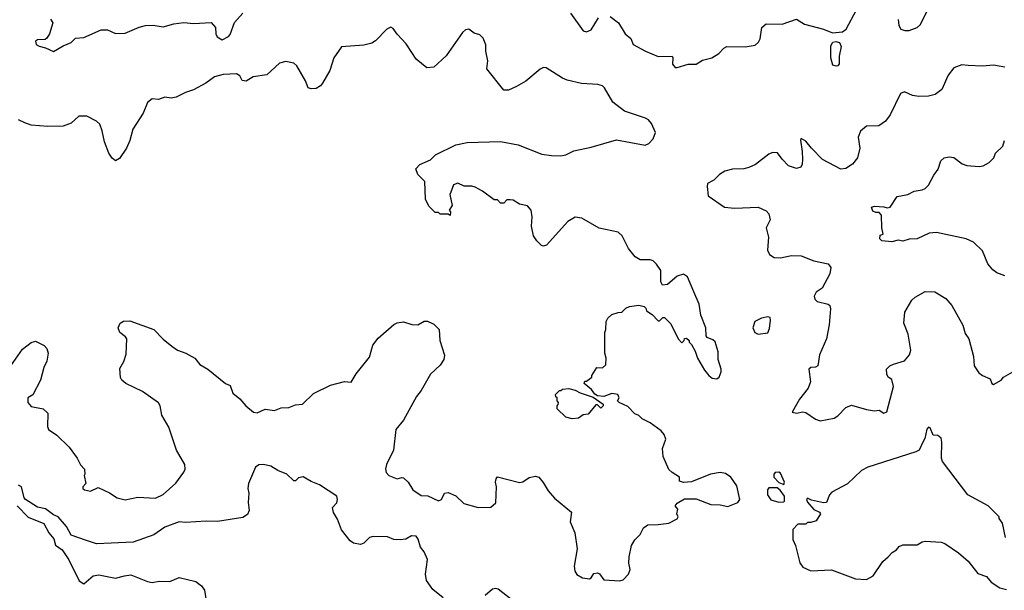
# Model space of a CAD drawing. Extents: x 2086813 to 2278017, y 548126 to 753336.
# Tile 173 of 256: x 2145462 to 2151652, y 634903 to 638494. Entities that reach past the tile are written whole.
import ezdxf

# ---------------------------------------------------------------- set-up
doc = ezdxf.new("R2010")
doc.units = 0

msp = doc.modelspace()

# ---------------------------------------------------------------- linework, layer by layer
at = {"layer": '0CON10XD'}
for points in [[(2150984, 638495), (2150988.3, 638458.3), (2151002.5, 638435), (2151026.5, 638426.5), (2151055, 638425.5), (2151103.3, 638445), (2151125, 638463.8), (2151213.6, 638646.4)], [(2146703.9, 638386.1), (2146735, 638368), (2146775, 638388.8), (2146785, 638400), (2146813.4, 638476.6), (2146864, 638535)], [(2148924.7, 638534.7), (2149005, 638423.3), (2149025, 638417.5), (2149055, 638430), (2149100.8, 638505)], [(2149173.4, 638513.4), (2149227.1, 638475), (2149268.6, 638405), (2149303.8, 638375), (2149318.3, 638338.3), (2149395.7, 638295.7), (2149475, 638262.2), (2149563.6, 638263.6), (2149568.8, 638255), (2149566.7, 638215), (2149583.9, 638193.9), (2149595, 638193.3), (2149665, 638214.3), (2149715, 638214.6), (2149755, 638238.5), (2149813.8, 638255), (2149857.9, 638282.1), (2149888.8, 638315), (2149907.5, 638325), (2150023.2, 638323.2), (2150085, 638333.3), (2150107.1, 638352.9), (2150117.4, 638372.6), (2150127.8, 638445), (2150155, 638468.2), (2150255, 638466), (2150345, 638498), (2150396.4, 638466.4), (2150515, 638434.3), (2150571.8, 638411.8), (2150635, 638418), (2150658.8, 638435), (2150723.4, 638556.6)], [(2149235, 634962.5), (2149255, 634970), (2149290, 635005), (2149300, 635035), (2149291.2, 635075), (2149294, 635115), (2149308.8, 635185), (2149329.5, 635220.5), (2149363.3, 635255), (2149384.2, 635295.8), (2149410, 635315), (2149475, 635316.7), (2149543, 635327), (2149595, 635352.5), (2149602.5, 635365), (2149592.5, 635385), (2149600, 635415), (2149582.5, 635435), (2149595, 635452.5), (2149640.7, 635479.3), (2149715, 635480), (2149806.7, 635443.3), (2149865, 635440.8), (2149915, 635430), (2149977.5, 635455), (2149990, 635475), (2149970.7, 635560.7), (2149933.3, 635615), (2149898.8, 635638.8), (2149865, 635644.3), (2149805, 635633.3), (2149685, 635586.2), (2149635, 635581.2), (2149610.7, 635590.7), (2149610, 635615), (2149563.9, 635643.9), (2149543.9, 635663.9), (2149507.5, 635745), (2149503.9, 635796.1), (2149523.3, 635855), (2149513.6, 635883.6), (2149495, 635906.7), (2149425, 635956.7), (2149375, 635982.5), (2149355, 636002.5), (2149330, 636015), (2149285, 636060), (2149230, 636085), (2149220, 636095), (2149230, 636115), (2149222.5, 636135), (2149185, 636141.2), (2149135, 636123.3), (2149095, 636128), (2149077.5, 636137.5), (2149057.7, 636167.7), (2149010, 636205), (2149015, 636220), (2149025, 636220), (2149060, 636245), (2149060, 636255), (2149090, 636305), (2149127, 636303), (2149147, 636323), (2149150, 636365), (2149140, 636395), (2149140, 636525), (2149147.5, 636545), (2149150, 636595), (2149160, 636615), (2149185, 636640), (2149225, 636652.5), (2149247, 636653), (2149271.7, 636678.3), (2149295, 636690), (2149355, 636697.5), (2149388.3, 636688.3), (2149398.3, 636678.3), (2149401.7, 636661.7), (2149438.3, 636638.3), (2149475, 636600), (2149485, 636600), (2149505, 636620), (2149515, 636620), (2149543, 636593), (2149555, 636580), (2149602.5, 636485), (2149625, 636460), (2149640, 636475), (2149641.7, 636488.3), (2149655, 636490), (2149670, 636475), (2149670, 636465), (2149685, 636450), (2149708.3, 636408.3), (2149724.1, 636364.1), (2149767.7, 636287.7), (2149794.3, 636254.3), (2149815, 636238.8), (2149845, 636233.3), (2149860, 636245), (2149871.7, 636278.3), (2149872, 636295), (2149853.8, 636355), (2149854.2, 636405), (2149835, 636466.7), (2149820, 636480), (2149784.2, 636494.2), (2149777.5, 636505), (2149776.7, 636555), (2149743.3, 636635), (2149733.3, 636705), (2149701.2, 636781.2), (2149661.2, 636875), (2149635, 636893.3), (2149595, 636880), (2149535, 636827.5), (2149503.6, 636823.6), (2149493.8, 636845), (2149492.5, 636915), (2149465.8, 636955.8), (2149445, 636976.7), (2149425, 636983.3), (2149363.6, 636983.6), (2149332, 637002), (2149290, 637055), (2149250, 637135), (2149225, 637156.7), (2149105, 637182), (2148995.6, 637245.6), (2148955, 637252), (2148908.8, 637225), (2148775, 637076.2), (2148755, 637068.8), (2148742.7, 637072.7), (2148712.3, 637102.3), (2148692.5, 637135), (2148680, 637195), (2148683.6, 637253.6), (2148676.7, 637295), (2148655, 637322.5), (2148605, 637332.5), (2148565, 637357.5), (2148545, 637360), (2148525, 637360), (2148505, 637340), (2148485, 637340), (2148465, 637360), (2148445, 637360), (2148372.5, 637415), (2148325, 637440), (2148305, 637446.7), (2148257, 637447), (2148215.8, 637465.8), (2148190, 637455), (2148171.7, 637408.3), (2148166.7, 637395), (2148180, 637325), (2148162.5, 637295), (2148170, 637285), (2148168.3, 637261.7), (2148155, 637270), (2148105, 637270), (2148095, 637280), (2148075, 637280), (2148035, 637320), (2148012.5, 637365), (2148010, 637475), (2147965, 637520), (2147953.3, 637555), (2147977, 637583), (2148045, 637612.5), (2148076.4, 637643.6), (2148205, 637706.7), (2148275, 637721.2), (2148485, 637726.7), (2148595.8, 637705.8), (2148745, 637648.8), (2148805, 637638.8), (2148865, 637638), (2148895, 637643.8), (2148945, 637668.8), (2149055, 637692), (2149215, 637738), (2149395, 637704), (2149416.7, 637715), (2149445, 637743.8), (2149459.2, 637785), (2149435, 637840), (2149415, 637863.8), (2149396.7, 637875), (2149265, 637917.5), (2149190, 637975), (2149138.8, 638065), (2149125, 638078), (2149095.9, 638085.9), (2148995, 638092.9), (2148904.3, 638114.3), (2148875, 638126.2), (2148771.7, 638191.7), (2148755, 638192.5), (2148735, 638182.5), (2148643.6, 638106.4), (2148585.9, 638074.1), (2148535, 638050), (2148505, 638050), (2148398.8, 638185), (2148404.3, 638235), (2148391.9, 638295), (2148393.3, 638335), (2148375, 638378), (2148355, 638398), (2148319.3, 638409.3), (2148285, 638433.3), (2148265, 638430), (2148245, 638413.3), (2148144.1, 638265.9), (2148065, 638196), (2148021.7, 638191.7), (2147953.8, 638245), (2147926.9, 638286.9), (2147892.3, 638342.3), (2147835, 638403.3), (2147809.5, 638439.5), (2147795, 638446.2), (2147770, 638435), (2147699.7, 638360.3), (2147675, 638346.2), (2147625, 638334), (2147485, 638322.5), (2147436.7, 638255), (2147411.4, 638175), (2147366.2, 638093.8), (2147352.4, 638077.6), (2147325, 638061.4), (2147295, 638059.2), (2147275, 638066.2), (2147258.9, 638108.9), (2147205, 638203.8), (2147185, 638221.2), (2147135, 638230.8), (2147095, 638221.2), (2147015, 638146.2), (2146930, 638135), (2146885, 638107.5), (2146860.7, 638110.7), (2146845, 638140), (2146825, 638152.5), (2146741.7, 638148.3), (2146686.4, 638133.6), (2146632.5, 638095), (2146555, 638052), (2146505, 638035.8), (2146445, 638006.7), (2146415, 638000.9), (2146374.4, 638005.6), (2146335, 637991.9), (2146295, 637995.7), (2146266.6, 637973.4), (2146239.2, 637905), (2146174.4, 637805.6), (2146155.5, 637734.5), (2146134.2, 637685), (2146089.1, 637620.9), (2146065, 637606.2), (2146043, 637623), (2146022, 637655), (2145994.2, 637725), (2145980.6, 637795), (2145965, 637836.7), (2145945, 637856.2), (2145885, 637887.5), (2145834.1, 637885.9), (2145785, 637843.3), (2145735.7, 637824.3), (2145638.3, 637821.7), (2145535, 637830.8), (2145495, 637844), (2145454.5, 637864.5)], [(2145655, 638496.7), (2145670, 638475), (2145650, 638405), (2145633, 638377), (2145621.7, 638368.3), (2145575, 638368), (2145561.7, 638358.3), (2145565, 638337.5), (2145585, 638326.7), (2145625, 638317.5), (2145675, 638293.8), (2145735, 638330), (2145785, 638351.2), (2145812.3, 638377.7), (2145865, 638381.9), (2145975, 638429.2), (2146015, 638430.8), (2146065, 638408), (2146125, 638410), (2146213, 638447), (2146253.6, 638456.4), (2146301.2, 638458.8), (2146365, 638449.4), (2146431.3, 638468.7), (2146495, 638476.7), (2146555, 638470), (2146665, 638476), (2146694, 638445), (2146695.8, 638405), (2146703.9, 638386.1)], [(2150595, 638201.1), (2150575, 638207.5), (2150561.8, 638255), (2150561.1, 638328.9), (2150575, 638352), (2150593, 638357), (2150615, 638350), (2150625.5, 638325.5), (2150613.1, 638265), (2150613.4, 638216.6), (2150605, 638204.4), (2150595, 638201.1)], [(2151655, 638195.6), (2151585, 638207.8), (2151515, 638202.2), (2151425, 638205.7), (2151385, 638210.8), (2151335, 638190), (2151299.2, 638145), (2151258.8, 638055), (2151217.3, 638022.7), (2151175, 638012), (2151115, 638010.8), (2151075, 638018), (2151025, 638040), (2151000.5, 638029.5), (2150934.5, 637895.5), (2150905.4, 637854.6), (2150863.3, 637826.7), (2150785, 637824.5), (2150747.6, 637792.4), (2150732.3, 637755), (2150744.5, 637685), (2150729.4, 637625), (2150698, 637585), (2150655, 637557.5), (2150625, 637552.9), (2150508.8, 637615), (2150439.2, 637685), (2150405, 637730), (2150375, 637746.2), (2150370, 637735), (2150381.4, 637665), (2150382.5, 637615), (2150382, 637585), (2150373.8, 637565), (2150345, 637558.6), (2150294.6, 637574.6), (2150256.2, 637616.2), (2150225.3, 637655.3), (2150195, 637657.9), (2150172.6, 637647.4), (2150088.1, 637581.9), (2150045, 637563.2), (2150015, 637555.3), (2149942.9, 637552.9), (2149895, 637541.9), (2149860.9, 637519.1), (2149825, 637483.3), (2149787, 637463), (2149783.3, 637445), (2149790, 637385), (2149894, 637314), (2149955, 637308.5), (2150105, 637313.3), (2150155, 637290.8), (2150171.7, 637271.7), (2150179.2, 637235), (2150155.5, 637185), (2150168.8, 637125), (2150163.8, 637043.8), (2150175.6, 637015.6), (2150205, 636998.6), (2150245, 636994.5), (2150315, 637010.9), (2150375, 637007.8), (2150455, 636976.2), (2150545, 636958.8), (2150562, 636935), (2150555.5, 636894.5), (2150507.5, 636805), (2150470, 636780), (2150457.1, 636755), (2150460.8, 636735), (2150475, 636720.6), (2150544.6, 636704.6), (2150555.6, 636695), (2150559.3, 636675), (2150550.8, 636575), (2150533.7, 636485), (2150490, 636385), (2150480, 636315), (2150465, 636306.7), (2150435, 636305.6), (2150424, 636295), (2150433.3, 636215), (2150418.8, 636175), (2150364.2, 636105.8), (2150317.5, 636025), (2150345, 636017.5), (2150385, 636025.8), (2150405, 636022.5), (2150465, 635981.4), (2150495, 635970.8), (2150583, 635987), (2150605, 636001.2), (2150656.4, 636053.6), (2150692.3, 636067.7), (2150785, 636041.1), (2150835, 636032.9), (2150865, 636037.5), (2150895, 636017.5), (2150913.3, 636026.7), (2150956.2, 636185), (2150945, 636230), (2150922.5, 636245), (2150913, 636263), (2150912.5, 636295), (2150932.5, 636315), (2150955, 636326.2), (2151025, 636346.7), (2151056, 636385), (2151064, 636415), (2151047.5, 636515), (2151021.2, 636585), (2151025.9, 636654.1), (2151070.3, 636729.7), (2151091.7, 636748.3), (2151155, 636784), (2151215, 636782.5), (2151285, 636739.2), (2151322.5, 636695), (2151391.3, 636571.3), (2151405, 636520), (2151430, 636485), (2151458, 636375), (2151462, 636315), (2151492.4, 636272.4), (2151515.5, 636255.5), (2151563.3, 636235), (2151573.9, 636203.9), (2151585, 636197.5), (2151633.3, 636226.7), (2151647.5, 636245), (2151705, 636279.2)], [(2151655, 636882.5), (2151605, 636901.2), (2151580.2, 636920.2), (2151548.7, 636958.7), (2151515, 637040), (2151458, 637095), (2151413.3, 637115), (2151225.7, 637154.3), (2151178.8, 637151.2), (2151104.1, 637115.9), (2151055, 637112), (2151015, 637100), (2150985, 637106.7), (2150945, 637096.7), (2150881.7, 637101.7), (2150870, 637115), (2150871.7, 637138.3), (2150890, 637145), (2150882.5, 637185), (2150880, 637265), (2150865, 637280), (2150845, 637280), (2150825, 637290), (2150817.5, 637315), (2150835, 637320), (2150895, 637316.7), (2150915, 637310), (2150935, 637313.3), (2150979.3, 637380.7), (2151045, 637393.8), (2151085, 637416), (2151136.1, 637423.9), (2151155, 637432.5), (2151175, 637452.5), (2151208, 637515), (2151236.9, 637553.1), (2151253.1, 637605), (2151275, 637624.4), (2151305, 637631.9), (2151335, 637627.1), (2151387.9, 637587.9), (2151415.6, 637575.6), (2151495, 637570), (2151520, 637575), (2151556, 637595), (2151586.7, 637625), (2151597.5, 637655), (2151642.3, 637697.7), (2151653.6, 637733.6)], [(2145405.5, 636315), (2145478.9, 636421.1), (2145535, 636462.5), (2145560.5, 636470.5), (2145615, 636444.4), (2145631.9, 636425), (2145641.4, 636395), (2145633.1, 636345), (2145614.4, 636305), (2145592.2, 636225), (2145545.6, 636134.4), (2145512.5, 636115), (2145513.8, 636085), (2145535, 636060), (2145610, 636045), (2145638.3, 636018.3), (2145637.5, 635935), (2145642.5, 635915), (2145695, 635880), (2145773.3, 635805), (2145824.1, 635734.1), (2145845, 635692.5), (2145870, 635665), (2145872.5, 635635), (2145867.5, 635625), (2145877.5, 635575), (2145860, 635555), (2145860, 635545), (2145870, 635535), (2145907, 635527), (2145955, 635550), (2146027.7, 635517.7), (2146075.8, 635485.8), (2146125, 635472.5), (2146205, 635490), (2146315, 635482.5), (2146363.4, 635506.6), (2146442.8, 635577.2), (2146494.1, 635645.9), (2146502, 635665), (2146500, 635695), (2146448.6, 635785), (2146400.7, 635929.3), (2146356.7, 636005), (2146346.2, 636065), (2146335, 636082.5), (2146235, 636154), (2146130, 636205), (2146104, 636225), (2146095, 636242.5), (2146091.7, 636298.3), (2146115.9, 636344.1), (2146130.6, 636389.4), (2146136, 636485), (2146128.1, 636498.1), (2146092, 636525), (2146082, 636555), (2146093.8, 636585), (2146115, 636598), (2146155, 636599.2), (2146305.5, 636545.5), (2146365, 636483.8), (2146418.7, 636438.7), (2146455, 636414.2), (2146505.9, 636395.9), (2146562.5, 636365), (2146594.5, 636324.5), (2146645.5, 636295.5), (2146755, 636203.8), (2146785, 636192.5), (2146801.2, 636145), (2146845, 636108.8), (2146884, 636064), (2146932, 636025), (2146955, 636020), (2147005, 636044), (2147064.1, 636035.9), (2147105, 636050.8), (2147155, 636054.2), (2147195, 636070), (2147240, 636075), (2147308.9, 636141.1), (2147415, 636194.4), (2147505, 636218), (2147547, 636213), (2147576.7, 636265), (2147660.5, 636369.5), (2147682.5, 636445), (2147715, 636490), (2147815, 636576.7), (2147835, 636587.5), (2147875, 636592.5), (2147927, 636577), (2147965, 636573.3), (2148005, 636596.2), (2148025, 636597.5), (2148065, 636578), (2148099.2, 636545), (2148104.2, 636475), (2148133.6, 636383.6), (2148128.8, 636355), (2148105, 636320), (2148045.7, 636264.3), (2147985, 636160)], [(2150105, 636515.8), (2150165, 636524), (2150175, 636550), (2150182.5, 636602.5), (2150179.3, 636619.3), (2150165, 636623.3), (2150126.1, 636616.1), (2150084.3, 636595.7), (2150071.2, 636555), (2150083.8, 636525), (2150105, 636515.8)], [(2147985, 636160), (2147956.8, 636123.2), (2147876, 635974), (2147826, 635915), (2147811.2, 635785), (2147768.8, 635695), (2147762.3, 635667.7), (2147766.2, 635645), (2147782.5, 635625), (2147835, 635604.2), (2147865, 635613.8), (2147875, 635611.2), (2147905, 635584), (2147932.9, 635535), (2147985, 635501.1), (2148027, 635497), (2148095, 635466.2), (2148113.3, 635475), (2148132.5, 635515), (2148155, 635518.8), (2148205, 635498.8), (2148255, 635450), (2148345, 635424.5), (2148425, 635427.5), (2148455.8, 635454.2), (2148458.8, 635555), (2148454, 635585), (2148456.7, 635605), (2148465, 635616.7), (2148605, 635581.4), (2148625, 635585.7), (2148666, 635614), (2148705, 635620.9), (2148725.8, 635615), (2148752.1, 635582.1), (2148785, 635528.8), (2148823.7, 635483.7), (2148930.8, 635395), (2148923.3, 635335), (2148952.5, 635265), (2148966, 635165), (2148948.8, 635055), (2148951.2, 635025), (2148965, 635002.5), (2149001.2, 634981.2), (2149043.6, 634976.4), (2149055, 634982.5), (2149071.7, 635008.3), (2149095, 635013.3), (2149107, 635007), (2149135, 634970), (2149235, 634962.5)], [(2148935, 635982.5), (2148895, 635992.5), (2148840, 636045), (2148840, 636065), (2148848.3, 636071.7), (2148850, 636085), (2148840, 636095), (2148840, 636115), (2148831.7, 636121.7), (2148830, 636135), (2148855, 636160), (2148865, 636160), (2148875, 636170), (2148915, 636172.5), (2148955, 636163.3), (2148986.1, 636146.1), (2149068.3, 636118.3), (2149130, 636075), (2149130, 636065), (2149115, 636050), (2149095, 636070), (2149085, 636070), (2149035, 636012.5), (2149005, 636007.5), (2148975, 635987.5), (2148935, 635982.5)], [(2151660, 635235), (2151640, 635325), (2151620, 635355), (2151620, 635365), (2151550, 635435), (2151423.3, 635503.3), (2151263.9, 635713.9), (2151256.7, 635735), (2151260, 635835), (2151255, 635860), (2151235, 635877.5), (2151205, 635880), (2151186.1, 635926.1), (2151175, 635930), (2151165, 635917.5), (2151151.7, 635858.3), (2151140, 635835), (2151116.2, 635785), (2151095.6, 635774.4), (2150795, 635677.5), (2150755, 635656.7), (2150666.1, 635573.9), (2150568.3, 635521.7), (2150552.5, 635505), (2150533.6, 635456.4), (2150515, 635453.8), (2150440.8, 635470.8), (2150415, 635482.5), (2150407.5, 635475), (2150415, 635457.5), (2150455, 635412.5), (2150490, 635395), (2150497.5, 635385), (2150468.3, 635341.7), (2150435, 635330), (2150415, 635330), (2150405, 635320), (2150355, 635320), (2150323, 635287), (2150323.6, 635223.6), (2150340, 635185), (2150366.1, 635076.1), (2150385, 635050), (2150435, 635026.7), (2150565, 635032), (2150717.5, 634975), (2150785, 634971.9), (2150828, 634995), (2150888.8, 635085), (2150921.2, 635115), (2150947.7, 635142.3), (2150975, 635157.5), (2150990.7, 635179.3), (2151015, 635190), (2151105, 635190), (2151135, 635208.8), (2151155, 635213.3), (2151255, 635206.7), (2151278.3, 635198.3), (2151365, 635140), (2151425.9, 635085.9), (2151485, 635010), (2151539.4, 634989.4), (2151570, 634955), (2151625, 634918.8), (2151665, 634908.8)], [(2148125, 634857.1), (2148059.3, 634909.3), (2148020.6, 634965), (2148013.1, 635005), (2148025, 635097.5), (2148004, 635145), (2147980.8, 635175), (2147966.7, 635225), (2147953.9, 635243.9), (2147926.1, 635246.1), (2147888.8, 635225), (2147855, 635221.8), (2147815, 635223.6), (2147775, 635240), (2147685, 635242.9), (2147660.8, 635235), (2147625, 635200.8), (2147605, 635192), (2147560.3, 635200.3), (2147538.8, 635215), (2147484.6, 635284.6), (2147460.6, 635350.6), (2147435, 635392.5), (2147428.8, 635425), (2147455.8, 635454.2), (2147460.6, 635475), (2147456.9, 635495), (2147346.6, 635566.6), (2147295, 635587.7), (2147245, 635617.5), (2147215, 635612), (2147195, 635592.5), (2147185, 635592.5), (2147142.5, 635635), (2147085, 635657.1), (2147041.2, 635685), (2146995, 635695.6), (2146965, 635692.2), (2146945, 635678.8), (2146900.8, 635575), (2146896, 635545), (2146902, 635515), (2146898, 635455), (2146904, 635405), (2146895, 635381.2), (2146865, 635362.5), (2146705, 635337.1), (2146635, 635339.4), (2146505, 635329.5), (2146465, 635335.4), (2146375, 635301.8), (2146305, 635252.9), (2146175, 635206.2), (2145945, 635196.1), (2145875, 635218.2), (2145785, 635250), (2145755.6, 635305), (2145705, 635366.9), (2145675, 635378.6), (2145625, 635415.7), (2145575, 635426.7), (2145498.8, 635475), (2145490.8, 635485), (2145474, 635555), (2145455, 635564.3)], [(2150265, 635570), (2150270, 635585), (2150245, 635640), (2150235, 635647.5), (2150212.5, 635645), (2150203.3, 635635), (2150202.5, 635615), (2150235, 635582.5), (2150265, 635570)], [(2150235, 635457.5), (2150265, 635460), (2150270, 635465), (2150270, 635495), (2150243, 635533), (2150225, 635547.5), (2150170.7, 635549.3), (2150162.5, 635535), (2150162.5, 635505), (2150183.6, 635473.6), (2150235, 635457.5)], [(2145445.6, 635435), (2145515, 635363.1), (2145612.9, 635322.9), (2145645.5, 635265.5), (2145677.4, 635227.4), (2145687.8, 635187.8), (2145728.8, 635158.8), (2145770.6, 635095), (2145835, 634964.2), (2145865.6, 634944.4), (2145925, 634994.3), (2145958.9, 635001.1), (2146065, 634980.9), (2146120, 634995), (2146160.6, 635000.6), (2146265, 634958.2), (2146295, 634953.5), (2146339.7, 634960.3), (2146405, 634958.5), (2146465, 634983.8), (2146569.5, 634959.5), (2146605, 634932.2), (2146623.8, 634905), (2146635.5, 634825)], [(2148577, 634827), (2148469.5, 634910.5), (2148455, 634915.4), (2148435, 634910.5), (2148388.7, 634871.3)]]:
    msp.add_lwpolyline(points, dxfattribs=at)

doc.saveas('drawing.dxf')
